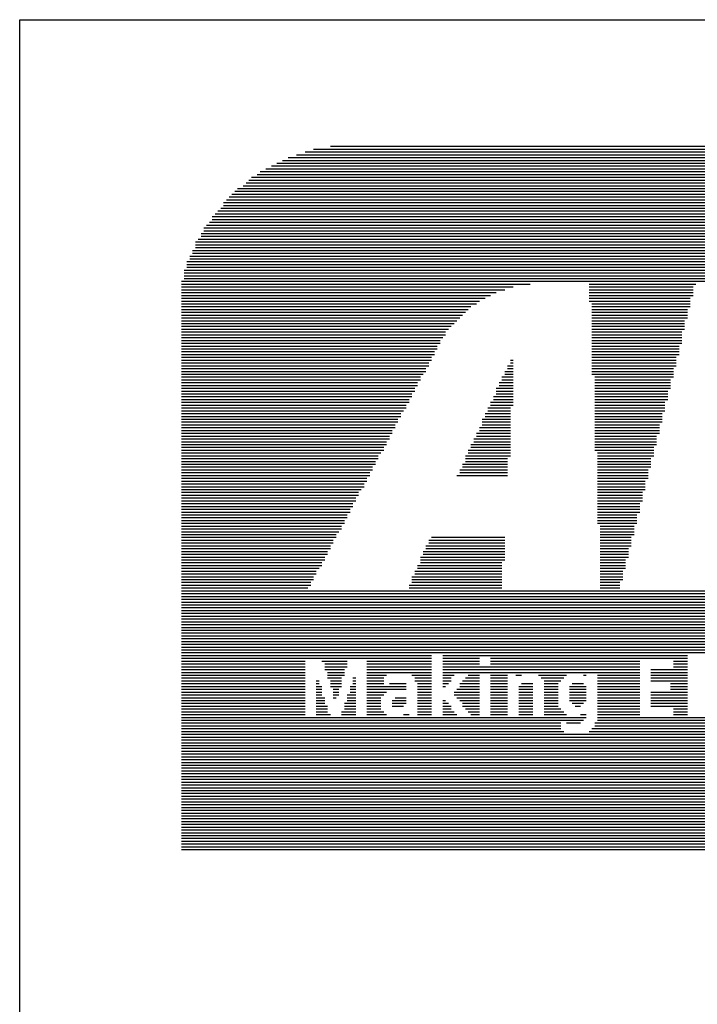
# Model space of a CAD drawing. Extents: x 0.2 to 21.7, y 0.2 to 7.8.
# Tile 7 of 23: x 5.6 to 6.1, y 0.9 to 1.6. Entities that reach past the tile are written whole.
import ezdxf

# ---------------------------------------------------------------- set-up
doc = ezdxf.new("R2010")
doc.units = 0
doc.layers.add('MECHANICAL16', color=56, linetype='CONTINUOUS')

msp = doc.modelspace()

# ---------------------------------------------------------------- linework, layer by layer
at = {"layer": 'MECHANICAL16'}
for p, q in [((5.6, 1.6), (7, 1.6)), ((5.6, 0.4), (5.6, 1.6)), ((5.803, 1.506), (6.895, 1.506)), ((5.809, 1.508), (6.895, 1.508)), ((5.821, 1.51), (6.895, 1.51)), ((5.787, 1.5), (6.895, 1.5)), ((5.791, 1.502), (6.895, 1.502)), ((5.797, 1.504), (6.895, 1.504)), ((5.771, 1.492), (6.895, 1.492)), ((5.775, 1.494), (6.895, 1.494)), ((5.779, 1.496), (6.895, 1.496)), ((5.783, 1.498), (6.895, 1.498)), ((5.763, 1.486), (6.895, 1.486)), ((5.765, 1.488), (6.895, 1.488)), ((5.769, 1.49), (6.895, 1.49)), ((5.753, 1.478), (6.895, 1.478)), ((5.755, 1.48), (6.895, 1.48)), ((5.759, 1.482), (6.895, 1.482)), ((5.761, 1.484), (6.895, 1.484)), ((5.747, 1.472), (6.895, 1.472)), ((5.749, 1.474), (6.895, 1.474)), ((5.751, 1.476), (6.895, 1.476)), ((5.741, 1.464), (6.895, 1.464)), ((5.743, 1.466), (6.895, 1.466)), ((5.745, 1.47), (6.895, 1.47)), ((5.745, 1.468), (6.895, 1.468)), ((5.737, 1.46), (6.895, 1.46)), ((5.737, 1.458), (6.895, 1.458)), ((5.739, 1.462), (6.895, 1.462)), ((5.731, 1.452), (6.895, 1.452)), ((5.731, 1.45), (6.895, 1.45)), ((5.733, 1.454), (6.895, 1.454)), ((5.735, 1.456), (6.895, 1.456)), ((5.727, 1.444), (6.895, 1.444)), ((5.729, 1.448), (6.895, 1.448)), ((5.729, 1.446), (6.895, 1.446)), ((5.723, 1.436), (6.895, 1.436)), ((5.725, 1.442), (6.895, 1.442)), ((5.725, 1.44), (6.895, 1.44)), ((5.725, 1.438), (6.895, 1.438)), ((5.721, 1.432), (6.895, 1.432)), ((5.721, 1.43), (6.895, 1.43)), ((5.723, 1.434), (6.895, 1.434)), ((5.717, 1.422), (6.895, 1.422)), ((5.719, 1.428), (6.895, 1.428)), ((5.719, 1.426), (6.895, 1.426)), ((5.719, 1.424), (6.895, 1.424)), ((5.717, 1.42), (6.895, 1.42)), ((5.717, 1.418), (6.895, 1.418)), ((5.717, 1.416), (6.895, 1.416)), ((5.715, 1.414), (6.895, 1.414)), ((5.715, 1.412), (5.963, 1.412)), ((5.715, 1.41), (5.951, 1.41)), ((5.715, 1.408), (5.945, 1.408)), ((6.005, 1.412), (6.081, 1.412)), ((6.005, 1.41), (6.079, 1.41)), ((6.005, 1.408), (6.079, 1.408)), ((5.715, 1.406), (5.939, 1.406)), ((5.715, 1.404), (5.935, 1.404)), ((5.715, 1.402), (5.931, 1.402)), ((6.005, 1.406), (6.079, 1.406)), ((6.005, 1.404), (6.079, 1.404)), ((6.005, 1.402), (6.077, 1.402)), ((5.715, 1.4), (5.927, 1.4)), ((5.715, 1.398), (5.925, 1.398)), ((5.715, 1.396), (5.921, 1.396)), ((5.715, 1.394), (5.919, 1.394)), ((6.005, 1.4), (6.077, 1.4)), ((6.007, 1.398), (6.077, 1.398)), ((6.007, 1.396), (6.077, 1.396)), ((6.007, 1.394), (6.075, 1.394)), ((5.715, 1.392), (5.917, 1.392)), ((5.715, 1.39), (5.915, 1.39)), ((5.715, 1.388), (5.913, 1.388)), ((6.007, 1.392), (6.075, 1.392)), ((6.007, 1.39), (6.075, 1.39)), ((6.007, 1.388), (6.075, 1.388)), ((5.715, 1.386), (5.911, 1.386)), ((5.715, 1.384), (5.909, 1.384)), ((5.715, 1.382), (5.907, 1.382)), ((5.715, 1.38), (5.905, 1.38)), ((6.007, 1.386), (6.073, 1.386)), ((6.007, 1.384), (6.073, 1.384)), ((6.007, 1.382), (6.073, 1.382)), ((6.007, 1.38), (6.073, 1.38)), ((5.715, 1.378), (5.903, 1.378)), ((5.715, 1.376), (5.903, 1.376)), ((5.715, 1.374), (5.901, 1.374)), ((5.715, 1.372), (5.899, 1.372)), ((6.007, 1.378), (6.071, 1.378)), ((6.007, 1.376), (6.071, 1.376)), ((6.007, 1.374), (6.071, 1.374)), ((6.007, 1.372), (6.071, 1.372)), ((5.715, 1.37), (5.899, 1.37)), ((5.715, 1.368), (5.897, 1.368)), ((5.715, 1.366), (5.897, 1.366)), ((6.007, 1.37), (6.071, 1.37)), ((6.007, 1.368), (6.069, 1.368)), ((6.007, 1.366), (6.069, 1.366)), ((5.715, 1.364), (5.895, 1.364)), ((5.715, 1.362), (5.895, 1.362)), ((5.715, 1.36), (5.893, 1.36)), ((6.007, 1.364), (6.069, 1.364)), ((6.007, 1.362), (6.069, 1.362)), ((6.007, 1.36), (6.067, 1.36)), ((5.715, 1.358), (5.893, 1.358)), ((5.715, 1.356), (5.891, 1.356)), ((5.715, 1.354), (5.891, 1.354)), ((5.715, 1.352), (5.889, 1.352)), ((5.947, 1.354), (5.951, 1.354)), ((5.947, 1.352), (5.951, 1.352)), ((5.949, 1.358), (5.951, 1.358)), ((5.949, 1.356), (5.951, 1.356)), ((6.007, 1.358), (6.067, 1.358)), ((6.007, 1.356), (6.067, 1.356)), ((6.007, 1.354), (6.067, 1.354)), ((6.007, 1.352), (6.065, 1.352)), ((5.715, 1.35), (5.889, 1.35)), ((5.715, 1.348), (5.887, 1.348)), ((5.715, 1.346), (5.885, 1.346)), ((5.943, 1.346), (5.951, 1.346)), ((5.945, 1.35), (5.951, 1.35)), ((5.945, 1.348), (5.951, 1.348)), ((6.007, 1.35), (6.065, 1.35)), ((6.007, 1.348), (6.065, 1.348)), ((6.009, 1.346), (6.065, 1.346)), ((5.715, 1.344), (5.885, 1.344)), ((5.715, 1.342), (5.883, 1.342)), ((5.715, 1.34), (5.883, 1.34)), ((5.715, 1.338), (5.881, 1.338)), ((5.939, 1.338), (5.951, 1.338)), ((5.941, 1.342), (5.951, 1.342)), ((5.941, 1.34), (5.951, 1.34)), ((5.943, 1.344), (5.951, 1.344)), ((6.009, 1.344), (6.063, 1.344)), ((6.009, 1.342), (6.063, 1.342)), ((6.009, 1.34), (6.063, 1.34)), ((6.009, 1.338), (6.063, 1.338)), ((5.715, 1.336), (5.881, 1.336)), ((5.715, 1.334), (5.879, 1.334)), ((5.715, 1.332), (5.879, 1.332)), ((5.937, 1.332), (5.951, 1.332)), ((5.939, 1.336), (5.951, 1.336)), ((5.939, 1.334), (5.951, 1.334)), ((6.009, 1.336), (6.061, 1.336)), ((6.009, 1.334), (6.061, 1.334)), ((6.009, 1.332), (6.061, 1.332)), ((5.715, 1.33), (5.877, 1.33)), ((5.715, 1.328), (5.877, 1.328)), ((5.715, 1.326), (5.875, 1.326)), ((5.715, 1.324), (5.875, 1.324)), ((5.933, 1.324), (5.949, 1.324)), ((5.935, 1.328), (5.951, 1.328)), ((5.935, 1.326), (5.951, 1.326)), ((5.937, 1.33), (5.951, 1.33)), ((6.009, 1.33), (6.061, 1.33)), ((6.009, 1.328), (6.059, 1.328)), ((6.009, 1.326), (6.059, 1.326)), ((6.009, 1.324), (6.059, 1.324)), ((5.715, 1.322), (5.873, 1.322)), ((5.715, 1.32), (5.871, 1.32)), ((5.715, 1.318), (5.871, 1.318)), ((5.931, 1.32), (5.949, 1.32)), ((5.931, 1.318), (5.949, 1.318)), ((5.933, 1.322), (5.949, 1.322)), ((6.009, 1.322), (6.059, 1.322)), ((6.009, 1.32), (6.057, 1.32)), ((6.009, 1.318), (6.057, 1.318)), ((5.715, 1.316), (5.869, 1.316)), ((5.715, 1.314), (5.869, 1.314)), ((5.715, 1.312), (5.867, 1.312)), ((5.715, 1.31), (5.867, 1.31)), ((5.927, 1.31), (5.949, 1.31)), ((5.929, 1.316), (5.949, 1.316)), ((5.929, 1.314), (5.949, 1.314)), ((5.929, 1.312), (5.949, 1.312)), ((6.009, 1.316), (6.057, 1.316)), ((6.009, 1.314), (6.057, 1.314)), ((6.009, 1.312), (6.055, 1.312)), ((6.009, 1.31), (6.055, 1.31)), ((5.715, 1.308), (5.865, 1.308)), ((5.715, 1.306), (5.865, 1.306)), ((5.715, 1.304), (5.863, 1.304)), ((5.925, 1.306), (5.949, 1.306)), ((5.925, 1.304), (5.949, 1.304)), ((5.927, 1.308), (5.949, 1.308)), ((6.009, 1.308), (6.055, 1.308)), ((6.009, 1.306), (6.055, 1.306)), ((6.009, 1.304), (6.053, 1.304)), ((5.715, 1.302), (5.863, 1.302)), ((5.715, 1.3), (5.861, 1.3)), ((5.715, 1.298), (5.861, 1.298)), ((5.715, 1.296), (5.859, 1.296)), ((5.921, 1.298), (5.949, 1.298)), ((5.921, 1.296), (5.949, 1.296)), ((5.923, 1.302), (5.949, 1.302)), ((5.923, 1.3), (5.949, 1.3)), ((6.009, 1.302), (6.053, 1.302)), ((6.009, 1.3), (6.053, 1.3)), ((6.009, 1.298), (6.053, 1.298)), ((6.009, 1.296), (6.051, 1.296)), ((5.715, 1.294), (5.859, 1.294)), ((5.715, 1.292), (5.857, 1.292)), ((5.715, 1.29), (5.855, 1.29)), ((5.917, 1.29), (5.949, 1.29)), ((5.919, 1.294), (5.949, 1.294)), ((5.919, 1.292), (5.949, 1.292)), ((6.009, 1.294), (6.051, 1.294)), ((6.011, 1.292), (6.051, 1.292)), ((6.011, 1.29), (6.051, 1.29)), ((5.715, 1.288), (5.855, 1.288)), ((5.715, 1.286), (5.853, 1.286)), ((5.715, 1.284), (5.853, 1.284)), ((5.715, 1.282), (5.851, 1.282)), ((5.915, 1.284), (5.947, 1.284)), ((5.915, 1.282), (5.947, 1.282)), ((5.917, 1.288), (5.947, 1.288)), ((5.917, 1.286), (5.947, 1.286)), ((6.011, 1.288), (6.049, 1.288)), ((6.011, 1.286), (6.049, 1.286)), ((6.011, 1.284), (6.049, 1.284)), ((6.011, 1.282), (6.049, 1.282)), ((5.715, 1.28), (5.851, 1.28)), ((5.715, 1.278), (5.849, 1.278)), ((5.715, 1.276), (5.849, 1.276)), ((5.911, 1.276), (5.947, 1.276)), ((5.913, 1.28), (5.947, 1.28)), ((5.913, 1.278), (5.947, 1.278)), ((6.011, 1.28), (6.047, 1.28)), ((6.011, 1.278), (6.047, 1.278)), ((6.011, 1.276), (6.047, 1.276)), ((5.715, 1.274), (5.847, 1.274)), ((5.715, 1.272), (5.847, 1.272)), ((5.715, 1.27), (5.845, 1.27)), ((5.715, 1.268), (5.845, 1.268)), ((6.011, 1.274), (6.047, 1.274)), ((6.011, 1.272), (6.045, 1.272)), ((6.011, 1.27), (6.045, 1.27)), ((6.011, 1.268), (6.045, 1.268)), ((5.715, 1.266), (5.843, 1.266)), ((5.715, 1.264), (5.841, 1.264)), ((5.715, 1.262), (5.841, 1.262)), ((6.011, 1.266), (6.045, 1.266)), ((6.011, 1.264), (6.043, 1.264)), ((6.011, 1.262), (6.043, 1.262)), ((5.715, 1.26), (5.839, 1.26)), ((5.715, 1.258), (5.839, 1.258)), ((5.715, 1.256), (5.837, 1.256)), ((5.715, 1.254), (5.837, 1.254)), ((6.011, 1.26), (6.043, 1.26)), ((6.011, 1.258), (6.043, 1.258)), ((6.011, 1.256), (6.041, 1.256)), ((6.011, 1.254), (6.041, 1.254)), ((5.715, 1.252), (5.835, 1.252)), ((5.715, 1.25), (5.835, 1.25)), ((5.715, 1.248), (5.833, 1.248)), ((6.011, 1.252), (6.041, 1.252)), ((6.011, 1.25), (6.041, 1.25)), ((6.011, 1.248), (6.039, 1.248)), ((5.715, 1.246), (5.833, 1.246)), ((5.715, 1.244), (5.831, 1.244)), ((5.715, 1.242), (5.831, 1.242)), ((5.715, 1.24), (5.829, 1.24)), ((6.011, 1.246), (6.039, 1.246)), ((6.011, 1.244), (6.039, 1.244)), ((6.011, 1.242), (6.039, 1.242)), ((6.013, 1.24), (6.037, 1.24)), ((5.715, 1.238), (5.829, 1.238)), ((5.715, 1.236), (5.827, 1.236)), ((5.715, 1.234), (5.825, 1.234)), ((6.013, 1.238), (6.037, 1.238)), ((6.013, 1.236), (6.037, 1.236)), ((6.013, 1.234), (6.037, 1.234)), ((5.715, 1.232), (5.825, 1.232)), ((5.715, 1.23), (5.823, 1.23)), ((5.715, 1.228), (5.823, 1.228)), ((5.715, 1.226), (5.821, 1.226)), ((5.889, 1.226), (5.945, 1.226)), ((5.891, 1.23), (5.945, 1.23)), ((5.891, 1.228), (5.945, 1.228)), ((5.893, 1.232), (5.945, 1.232)), ((6.013, 1.232), (6.035, 1.232)), ((6.013, 1.23), (6.035, 1.23)), ((6.013, 1.228), (6.035, 1.228)), ((6.013, 1.226), (6.035, 1.226)), ((5.715, 1.224), (5.821, 1.224)), ((5.715, 1.222), (5.819, 1.222)), ((5.715, 1.22), (5.819, 1.22)), ((5.887, 1.222), (5.945, 1.222)), ((5.887, 1.22), (5.945, 1.22)), ((5.889, 1.224), (5.945, 1.224)), ((6.013, 1.224), (6.033, 1.224)), ((6.013, 1.222), (6.033, 1.222)), ((6.013, 1.22), (6.033, 1.22)), ((5.715, 1.218), (5.817, 1.218)), ((5.715, 1.216), (5.817, 1.216)), ((5.715, 1.214), (5.815, 1.214)), ((5.715, 1.212), (5.815, 1.212)), ((5.883, 1.212), (5.943, 1.212)), ((5.885, 1.218), (5.945, 1.218)), ((5.885, 1.216), (5.945, 1.216)), ((5.885, 1.214), (5.943, 1.214)), ((6.013, 1.218), (6.033, 1.218)), ((6.013, 1.216), (6.031, 1.216)), ((6.013, 1.214), (6.031, 1.214)), ((6.013, 1.212), (6.031, 1.212)), ((5.715, 1.21), (5.813, 1.21)), ((5.715, 1.208), (5.811, 1.208)), ((5.715, 1.206), (5.811, 1.206)), ((5.881, 1.208), (5.943, 1.208)), ((5.881, 1.206), (5.943, 1.206)), ((5.883, 1.21), (5.943, 1.21)), ((6.013, 1.21), (6.031, 1.21)), ((6.013, 1.208), (6.029, 1.208)), ((6.013, 1.206), (6.029, 1.206)), ((5.715, 1.204), (5.809, 1.204)), ((5.715, 1.202), (5.809, 1.202)), ((5.715, 1.2), (5.807, 1.2)), ((5.715, 1.198), (5.807, 1.198)), ((5.877, 1.198), (5.943, 1.198)), ((5.879, 1.204), (5.943, 1.204)), ((5.879, 1.202), (5.943, 1.202)), ((5.879, 1.2), (5.943, 1.2)), ((6.013, 1.204), (6.029, 1.204)), ((6.013, 1.202), (6.029, 1.202)), ((6.013, 1.2), (6.027, 1.2)), ((6.013, 1.198), (6.027, 1.198)), ((5.715, 1.196), (5.805, 1.196)), ((5.715, 1.194), (6.161, 1.194)), ((5.715, 1.192), (6.353, 1.192)), ((5.877, 1.196), (5.943, 1.196)), ((6.013, 1.196), (6.027, 1.196)), ((5.715, 1.19), (6.895, 1.19)), ((5.715, 1.188), (6.895, 1.188)), ((5.715, 1.186), (6.895, 1.186)), ((5.715, 1.184), (6.895, 1.184)), ((5.715, 1.182), (6.895, 1.182)), ((5.715, 1.18), (6.895, 1.18)), ((5.715, 1.178), (6.895, 1.178)), ((5.715, 1.176), (6.895, 1.176)), ((5.715, 1.174), (6.895, 1.174)), ((5.715, 1.172), (6.895, 1.172)), ((5.715, 1.17), (6.895, 1.17)), ((5.715, 1.168), (6.895, 1.168)), ((5.715, 1.166), (6.895, 1.166)), ((5.715, 1.164), (6.895, 1.164)), ((5.715, 1.162), (6.895, 1.162)), ((5.715, 1.16), (6.895, 1.16)), ((5.715, 1.158), (6.895, 1.158)), ((5.715, 1.156), (6.895, 1.156)), ((5.715, 1.154), (6.895, 1.154)), ((5.715, 1.152), (6.895, 1.152)), ((5.715, 1.15), (6.895, 1.15)), ((5.715, 1.148), (5.893, 1.148)), ((5.715, 1.146), (5.893, 1.146)), ((5.715, 1.144), (5.803, 1.144)), ((5.715, 1.142), (5.803, 1.142)), ((5.815, 1.144), (5.833, 1.144)), ((5.817, 1.142), (5.833, 1.142)), ((5.847, 1.144), (5.893, 1.144)), ((5.847, 1.142), (5.893, 1.142)), ((5.901, 1.148), (6.075, 1.148)), ((5.901, 1.146), (5.927, 1.146)), ((5.901, 1.144), (5.927, 1.144)), ((5.901, 1.142), (5.927, 1.142)), ((5.935, 1.146), (6.075, 1.146)), ((5.935, 1.144), (6.041, 1.144)), ((5.935, 1.142), (6.041, 1.142)), ((6.065, 1.144), (6.075, 1.144)), ((6.065, 1.142), (6.075, 1.142)), ((5.715, 1.14), (5.803, 1.14)), ((5.715, 1.138), (5.803, 1.138)), ((5.715, 1.136), (5.803, 1.136)), ((5.817, 1.14), (5.833, 1.14)), ((5.817, 1.138), (5.831, 1.138)), ((5.819, 1.136), (5.831, 1.136)), ((5.847, 1.14), (5.893, 1.14)), ((5.847, 1.138), (5.893, 1.138)), ((5.847, 1.136), (5.893, 1.136)), ((5.901, 1.14), (6.041, 1.14)), ((5.901, 1.138), (6.041, 1.138)), ((5.901, 1.136), (6.041, 1.136)), ((6.049, 1.138), (6.075, 1.138)), ((6.049, 1.136), (6.075, 1.136)), ((6.065, 1.14), (6.075, 1.14)), ((5.715, 1.134), (5.803, 1.134)), ((5.715, 1.132), (5.803, 1.132)), ((5.715, 1.13), (5.803, 1.13)), ((5.715, 1.128), (5.803, 1.128)), ((5.811, 1.13), (5.813, 1.13)), ((5.811, 1.128), (5.813, 1.128)), ((5.819, 1.134), (5.831, 1.134)), ((5.819, 1.132), (5.829, 1.132)), ((5.821, 1.13), (5.829, 1.13)), ((5.821, 1.128), (5.829, 1.128)), ((5.837, 1.132), (5.839, 1.132)), ((5.837, 1.13), (5.839, 1.13)), ((5.837, 1.128), (5.839, 1.128)), ((5.847, 1.134), (5.861, 1.134)), ((5.847, 1.132), (5.859, 1.132)), ((5.847, 1.13), (5.859, 1.13)), ((5.847, 1.128), (5.859, 1.128)), ((5.863, 1.128), (5.875, 1.128)), ((5.879, 1.134), (5.893, 1.134)), ((5.881, 1.132), (5.893, 1.132)), ((5.881, 1.13), (5.893, 1.13)), ((5.883, 1.128), (5.893, 1.128)), ((5.901, 1.134), (5.909, 1.134)), ((5.901, 1.132), (5.907, 1.132)), ((5.901, 1.13), (5.907, 1.13)), ((5.901, 1.128), (5.905, 1.128)), ((5.913, 1.128), (5.927, 1.128)), ((5.915, 1.13), (5.927, 1.13)), ((5.917, 1.132), (5.927, 1.132)), ((5.919, 1.134), (5.927, 1.134)), ((5.935, 1.134), (5.947, 1.134)), ((5.935, 1.132), (5.947, 1.132)), ((5.935, 1.13), (5.947, 1.13)), ((5.935, 1.128), (5.947, 1.128)), ((5.953, 1.134), (5.957, 1.134)), ((5.957, 1.128), (5.965, 1.128)), ((5.969, 1.134), (5.989, 1.134)), ((5.971, 1.132), (5.987, 1.132)), ((5.973, 1.13), (5.985, 1.13)), ((5.973, 1.128), (5.983, 1.128)), ((5.993, 1.128), (6.001, 1.128)), ((6.001, 1.134), (6.003, 1.134)), ((6.011, 1.134), (6.041, 1.134)), ((6.011, 1.132), (6.041, 1.132)), ((6.011, 1.13), (6.041, 1.13)), ((6.011, 1.128), (6.041, 1.128)), ((6.049, 1.134), (6.075, 1.134)), ((6.049, 1.132), (6.075, 1.132)), ((6.049, 1.13), (6.075, 1.13)), ((6.063, 1.128), (6.075, 1.128)), ((5.715, 1.126), (5.803, 1.126)), ((5.715, 1.124), (5.803, 1.124)), ((5.715, 1.122), (5.803, 1.122)), ((5.715, 1.12), (5.803, 1.12)), ((5.811, 1.126), (5.815, 1.126)), ((5.811, 1.124), (5.815, 1.124)), ((5.811, 1.122), (5.815, 1.122)), ((5.811, 1.12), (5.815, 1.12)), ((5.821, 1.126), (5.829, 1.126)), ((5.823, 1.124), (5.827, 1.124)), ((5.823, 1.122), (5.827, 1.122)), ((5.823, 1.12), (5.827, 1.12)), ((5.833, 1.12), (5.839, 1.12)), ((5.835, 1.126), (5.839, 1.126)), ((5.835, 1.124), (5.839, 1.124)), ((5.835, 1.122), (5.839, 1.122)), ((5.847, 1.126), (5.875, 1.126)), ((5.847, 1.124), (5.875, 1.124)), ((5.847, 1.122), (5.861, 1.122)), ((5.847, 1.12), (5.859, 1.12)), ((5.883, 1.126), (5.893, 1.126)), ((5.883, 1.124), (5.893, 1.124)), ((5.883, 1.122), (5.893, 1.122)), ((5.883, 1.12), (5.893, 1.12)), ((5.901, 1.126), (5.903, 1.126)), ((5.909, 1.122), (5.927, 1.122)), ((5.909, 1.12), (5.927, 1.12)), ((5.911, 1.124), (5.927, 1.124)), ((5.913, 1.126), (5.927, 1.126)), ((5.935, 1.126), (5.947, 1.126)), ((5.935, 1.124), (5.947, 1.124)), ((5.935, 1.122), (5.947, 1.122)), ((5.935, 1.12), (5.947, 1.12)), ((5.955, 1.126), (5.965, 1.126)), ((5.955, 1.124), (5.965, 1.124)), ((5.955, 1.122), (5.965, 1.122)), ((5.955, 1.12), (5.965, 1.12)), ((5.973, 1.126), (5.983, 1.126)), ((5.973, 1.124), (5.983, 1.124)), ((5.973, 1.122), (5.983, 1.122)), ((5.973, 1.12), (5.983, 1.12)), ((5.991, 1.126), (6.003, 1.126)), ((5.991, 1.124), (6.003, 1.124)), ((5.991, 1.122), (6.003, 1.122)), ((5.991, 1.12), (6.003, 1.12)), ((6.011, 1.126), (6.041, 1.126)), ((6.011, 1.124), (6.041, 1.124)), ((6.011, 1.122), (6.041, 1.122)), ((6.011, 1.12), (6.041, 1.12)), ((6.049, 1.122), (6.075, 1.122)), ((6.049, 1.12), (6.075, 1.12)), ((6.063, 1.126), (6.075, 1.126)), ((6.063, 1.124), (6.075, 1.124)), ((5.715, 1.118), (5.803, 1.118)), ((5.715, 1.116), (5.803, 1.116)), ((5.715, 1.114), (5.803, 1.114)), ((5.811, 1.118), (5.817, 1.118)), ((5.811, 1.116), (5.817, 1.116)), ((5.811, 1.114), (5.817, 1.114)), ((5.823, 1.118), (5.825, 1.118)), ((5.831, 1.114), (5.839, 1.114)), ((5.833, 1.118), (5.839, 1.118)), ((5.833, 1.116), (5.839, 1.116)), ((5.847, 1.118), (5.857, 1.118)), ((5.847, 1.116), (5.857, 1.116)), ((5.847, 1.114), (5.857, 1.114)), ((5.865, 1.116), (5.875, 1.116)), ((5.865, 1.114), (5.875, 1.114)), ((5.867, 1.118), (5.875, 1.118)), ((5.883, 1.118), (5.893, 1.118)), ((5.883, 1.116), (5.893, 1.116)), ((5.883, 1.114), (5.893, 1.114)), ((5.901, 1.116), (5.903, 1.116)), ((5.901, 1.114), (5.905, 1.114)), ((5.911, 1.118), (5.927, 1.118)), ((5.913, 1.116), (5.927, 1.116)), ((5.915, 1.114), (5.927, 1.114)), ((5.935, 1.118), (5.947, 1.118)), ((5.935, 1.116), (5.947, 1.116)), ((5.935, 1.114), (5.947, 1.114)), ((5.955, 1.118), (5.965, 1.118)), ((5.955, 1.116), (5.965, 1.116)), ((5.955, 1.114), (5.965, 1.114)), ((5.973, 1.118), (5.983, 1.118)), ((5.973, 1.116), (5.983, 1.116)), ((5.973, 1.114), (5.983, 1.114)), ((5.991, 1.118), (6.003, 1.118)), ((5.991, 1.116), (6.003, 1.116)), ((5.993, 1.114), (6.001, 1.114)), ((6.011, 1.118), (6.041, 1.118)), ((6.011, 1.116), (6.041, 1.116)), ((6.011, 1.114), (6.041, 1.114)), ((6.049, 1.118), (6.075, 1.118)), ((6.049, 1.116), (6.075, 1.116)), ((6.049, 1.114), (6.075, 1.114)), ((5.715, 1.112), (5.803, 1.112)), ((5.715, 1.11), (5.803, 1.11)), ((5.715, 1.108), (5.803, 1.108)), ((5.715, 1.106), (5.803, 1.106)), ((5.811, 1.112), (5.819, 1.112)), ((5.811, 1.11), (5.819, 1.11)), ((5.811, 1.108), (5.819, 1.108)), ((5.811, 1.106), (5.821, 1.106)), ((5.829, 1.108), (5.839, 1.108)), ((5.829, 1.106), (5.839, 1.106)), ((5.831, 1.112), (5.839, 1.112)), ((5.831, 1.11), (5.839, 1.11)), ((5.847, 1.112), (5.857, 1.112)), ((5.847, 1.11), (5.857, 1.11)), ((5.847, 1.108), (5.859, 1.108)), ((5.847, 1.106), (5.861, 1.106)), ((5.865, 1.112), (5.873, 1.112)), ((5.873, 1.106), (5.877, 1.106)), ((5.883, 1.112), (5.893, 1.112)), ((5.883, 1.11), (5.893, 1.11)), ((5.883, 1.108), (5.893, 1.108)), ((5.883, 1.106), (5.893, 1.106)), ((5.901, 1.112), (5.907, 1.112)), ((5.901, 1.11), (5.907, 1.11)), ((5.901, 1.108), (5.909, 1.108)), ((5.901, 1.106), (5.911, 1.106)), ((5.915, 1.112), (5.927, 1.112)), ((5.917, 1.11), (5.927, 1.11)), ((5.919, 1.108), (5.927, 1.108)), ((5.921, 1.106), (5.927, 1.106)), ((5.935, 1.112), (5.947, 1.112)), ((5.935, 1.11), (5.947, 1.11)), ((5.935, 1.108), (5.947, 1.108)), ((5.935, 1.106), (5.947, 1.106)), ((5.955, 1.112), (5.965, 1.112)), ((5.955, 1.11), (5.965, 1.11)), ((5.955, 1.108), (5.965, 1.108)), ((5.955, 1.106), (5.965, 1.106)), ((5.973, 1.112), (5.983, 1.112)), ((5.973, 1.11), (5.985, 1.11)), ((5.973, 1.108), (5.987, 1.108)), ((5.973, 1.106), (5.989, 1.106)), ((5.995, 1.112), (5.999, 1.112)), ((5.999, 1.106), (6.003, 1.106)), ((6.011, 1.112), (6.041, 1.112)), ((6.011, 1.11), (6.041, 1.11)), ((6.011, 1.108), (6.041, 1.108)), ((6.011, 1.106), (6.041, 1.106)), ((6.049, 1.112), (6.075, 1.112)), ((6.065, 1.11), (6.075, 1.11)), ((6.065, 1.108), (6.075, 1.108)), ((6.065, 1.106), (6.075, 1.106)), ((5.715, 1.104), (6.003, 1.104)), ((5.715, 1.102), (6.001, 1.102)), ((5.715, 1.1), (5.985, 1.1)), ((5.989, 1.1), (5.999, 1.1)), ((6.009, 1.1), (6.503, 1.1)), ((6.011, 1.104), (6.519, 1.104)), ((6.011, 1.102), (6.519, 1.102)), ((5.715, 1.098), (5.985, 1.098)), ((5.715, 1.096), (5.985, 1.096)), ((5.715, 1.094), (5.987, 1.094)), ((5.715, 1.092), (6.895, 1.092)), ((6.005, 1.094), (6.505, 1.094)), ((6.007, 1.096), (6.503, 1.096)), ((6.009, 1.098), (6.503, 1.098)), ((5.715, 1.09), (6.895, 1.09)), ((5.715, 1.088), (6.895, 1.088)), ((5.715, 1.086), (6.895, 1.086)), ((5.715, 1.084), (6.895, 1.084)), ((5.715, 1.082), (6.895, 1.082)), ((5.715, 1.08), (6.895, 1.08)), ((5.715, 1.078), (6.895, 1.078)), ((5.715, 1.076), (6.895, 1.076)), ((5.715, 1.074), (6.895, 1.074)), ((5.715, 1.072), (6.895, 1.072)), ((5.715, 1.07), (6.895, 1.07)), ((5.715, 1.068), (6.895, 1.068)), ((5.715, 1.066), (6.895, 1.066)), ((5.715, 1.064), (6.893, 1.064)), ((5.715, 1.062), (6.893, 1.062)), ((5.715, 1.06), (6.893, 1.06)), ((5.715, 1.058), (6.891, 1.058)), ((5.715, 1.056), (6.891, 1.056)), ((5.715, 1.054), (6.891, 1.054)), ((5.715, 1.052), (6.889, 1.052)), ((5.715, 1.05), (6.889, 1.05)), ((5.715, 1.048), (6.887, 1.048)), ((5.715, 1.046), (6.887, 1.046)), ((5.715, 1.044), (6.885, 1.044)), ((5.715, 1.042), (6.883, 1.042)), ((5.715, 1.04), (6.883, 1.04)), ((5.715, 1.038), (6.881, 1.038)), ((5.715, 1.036), (6.879, 1.036)), ((5.715, 1.034), (6.877, 1.034)), ((5.715, 1.032), (6.875, 1.032)), ((5.715, 1.03), (6.873, 1.03)), ((5.715, 1.028), (6.871, 1.028)), ((5.715, 1.026), (6.869, 1.026)), ((5.715, 1.024), (6.867, 1.024)), ((5.715, 1.022), (6.865, 1.022)), ((5.715, 1.02), (6.863, 1.02)), ((5.715, 1.018), (6.859, 1.018)), ((5.715, 1.016), (6.857, 1.016)), ((5.715, 1.014), (6.853, 1.014)), ((5.715, 1.012), (6.849, 1.012)), ((5.715, 1.01), (6.845, 1.01))]:
    msp.add_line(p, q, dxfattribs=at)

doc.saveas('drawing.dxf')
